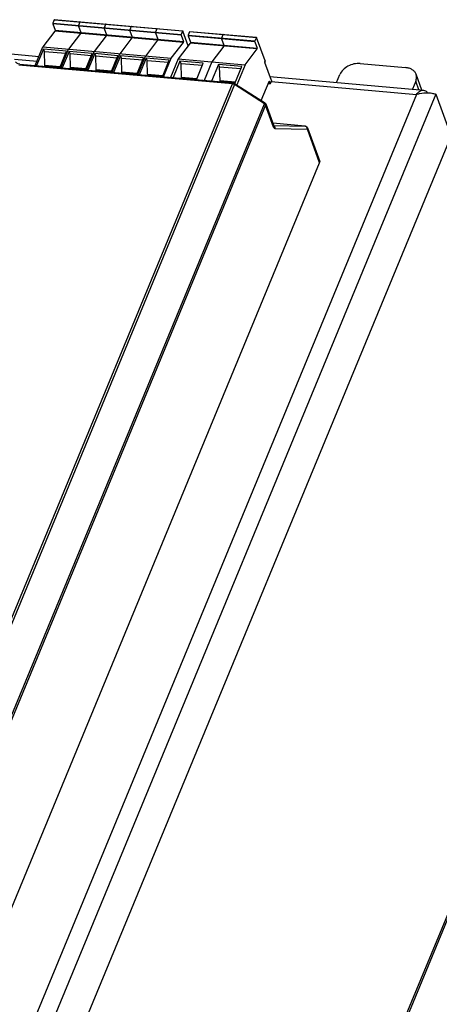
# Model space of a CAD drawing. Header units: millimetres. Extents: x -2787 to 4673, y -54 to 2046.
# Tile 92 of 124: x 1286 to 1362, y 360 to 540. Entities that reach past the tile are written whole.
import ezdxf

# ---------------------------------------------------------------- set-up
doc = ezdxf.new("R2010")
doc.units = ezdxf.units.MM
doc.header["$LTSCALE"] = 81.675
doc.layers.get('0').update_dxf_attribs({"linetype": 'CONTINUOUS'})

msp = doc.modelspace()

# ---------------------------------------------------------------- linework, layer by layer
at = {"color": 3}
for p, q in [((1292, 538.755), (1292.42, 537.596)), ((1315.384, 536.698), (1292, 538.755)), ((1292.255, 539.494), (1292.008, 538.895)), ((1292.008, 538.895), (1315.391, 536.838)), ((1315.638, 537.437), (1292.255, 539.494)), ((1292.288, 539.528), (1315.671, 537.471)), ((1296.677, 538.343), (1297.096, 537.185)), ((1296.932, 539.082), (1296.684, 538.484)), ((1301.608, 538.671), (1301.361, 538.072)), ((1306.285, 538.26), (1306.037, 537.661)), ((1292.401, 537.435), (1290.213, 534.555)), ((1315.784, 535.378), (1292.401, 537.435)), ((1292.42, 537.596), (1315.803, 535.539)), ((1297.078, 537.023), (1294.89, 534.144)), ((1301.754, 536.612), (1299.567, 533.733)), ((1301.354, 537.932), (1301.773, 536.774)), ((1306.03, 537.52), (1306.45, 536.362)), ((1310.707, 537.109), (1311.126, 535.951)), ((1310.962, 537.848), (1310.714, 537.25)), ((1315.384, 536.698), (1315.803, 535.539)), ((1315.638, 537.437), (1315.391, 536.838)), ((1316.663, 534.766), (1315.693, 537.446)), ((1316.643, 536.587), (1317.062, 535.429)), ((1328.832, 535.515), (1316.643, 536.587)), ((1316.897, 537.326), (1316.65, 536.727)), ((1316.65, 536.727), (1328.839, 535.655)), ((1329.086, 536.254), (1316.897, 537.326)), ((1316.93, 537.36), (1329.119, 536.288)), ((1322.992, 536.79), (1322.744, 536.191)), ((1306.431, 536.2), (1304.243, 533.321)), ((1311.107, 535.789), (1308.92, 532.91)), ((1313.596, 532.498), (1315.784, 535.378)), ((1317.043, 535.267), (1314.856, 532.388)), ((1329.232, 534.195), (1317.043, 535.267)), ((1317.062, 535.429), (1329.251, 534.356)), ((1323.138, 534.731), (1320.95, 531.851)), ((1322.737, 536.051), (1323.156, 534.893)), ((1328.832, 535.515), (1329.251, 534.356)), ((1329.086, 536.254), (1328.839, 535.655)), ((1330.666, 532.049), (1329.141, 536.263)), ((1282.456, 533.467), (1289.507, 532.847)), ((1288.815, 531.173), (1290.213, 534.555)), ((1290.28, 534.162), (1289.036, 531.154)), ((1290.213, 534.555), (1313.596, 532.498)), ((1290.49, 533.761), (1290.28, 534.162)), ((1294.514, 533.789), (1290.28, 534.162)), ((1290.566, 531.211), (1290.49, 533.761)), ((1290.49, 533.761), (1294.362, 533.42)), ((1293.271, 530.781), (1294.514, 533.789)), ((1293.492, 530.762), (1294.89, 534.144)), ((1294.956, 533.75), (1293.713, 530.743)), ((1295.167, 533.349), (1294.956, 533.75)), ((1299.191, 533.378), (1294.956, 533.75)), ((1295.243, 530.799), (1295.167, 533.349)), ((1295.167, 533.349), (1299.038, 533.009)), ((1297.947, 530.37), (1299.191, 533.378)), ((1298.168, 530.351), (1299.567, 533.733)), ((1299.633, 533.339), (1298.389, 530.331)), ((1299.844, 532.938), (1299.633, 533.339)), ((1303.868, 532.966), (1299.633, 533.339)), ((1299.919, 530.388), (1299.844, 532.938)), ((1299.844, 532.938), (1303.715, 532.597)), ((1302.624, 529.959), (1303.868, 532.966)), ((1302.845, 529.939), (1304.243, 533.321)), ((1304.309, 532.928), (1303.066, 529.92)), ((1304.52, 532.527), (1304.309, 532.928)), ((1308.544, 532.555), (1304.309, 532.928)), ((1307.522, 529.528), (1308.92, 532.91)), ((1327.044, 531.315), (1329.232, 534.195)), ((1285.048, 532.36), (1289.156, 531.998)), ((1324.742, 527.83), (1285.807, 531.255)), ((1285.97, 531.424), (1324.905, 527.999)), ((1290.566, 531.211), (1290.49, 531.026)), ((1290.566, 531.211), (1290.614, 531.079)), ((1293.347, 530.966), (1290.566, 531.211)), ((1290.614, 531.079), (1290.588, 531.017)), ((1293.296, 530.843), (1290.614, 531.079)), ((1304.596, 529.977), (1304.52, 532.527)), ((1304.52, 532.527), (1308.392, 532.186)), ((1307.301, 529.547), (1308.544, 532.555)), ((1308.986, 532.516), (1307.742, 529.508)), ((1309.197, 532.115), (1308.986, 532.516)), ((1313.221, 532.144), (1308.986, 532.516)), ((1309.272, 529.565), (1309.197, 532.115)), ((1309.197, 532.115), (1313.068, 531.775)), ((1311.977, 529.136), (1313.221, 532.144)), ((1312.198, 529.116), (1313.596, 532.498)), ((1314.856, 532.388), (1313.457, 529.006)), ((1315.17, 531.972), (1313.927, 528.964)), ((1314.856, 532.388), (1327.044, 531.315)), ((1315.381, 531.571), (1315.17, 531.972)), ((1319.405, 531.6), (1315.17, 531.972)), ((1315.457, 529.021), (1315.381, 531.571)), ((1315.381, 531.571), (1319.253, 531.231)), ((1318.162, 528.592), (1319.405, 531.6)), ((1320.95, 531.851), (1319.552, 528.47)), ((1322.185, 531.355), (1320.942, 528.347)), ((1322.396, 530.954), (1322.185, 531.355)), ((1326.42, 530.983), (1322.185, 531.355)), ((1327.044, 531.315), (1325.535, 527.664)), ((1331.828, 528.438), (1330.636, 531.73)), ((1330.644, 531.871), (1330.659, 531.908)), ((1348.001, 531.533), (1356.286, 530.804)), ((1295.243, 530.799), (1295.166, 530.615)), ((1295.243, 530.799), (1295.29, 530.668)), ((1298.024, 530.555), (1295.243, 530.799)), ((1295.29, 530.668), (1295.265, 530.606)), ((1297.973, 530.432), (1295.29, 530.668)), ((1299.919, 530.388), (1299.843, 530.203)), ((1299.919, 530.388), (1299.967, 530.256)), ((1302.7, 530.143), (1299.919, 530.388)), ((1299.967, 530.256), (1299.941, 530.195)), ((1302.649, 530.02), (1299.967, 530.256)), ((1304.596, 529.977), (1304.519, 529.792)), ((1304.596, 529.977), (1304.644, 529.845)), ((1307.377, 529.732), (1304.596, 529.977)), ((1304.644, 529.845), (1304.618, 529.783)), ((1307.326, 529.609), (1304.644, 529.845)), ((1309.272, 529.565), (1309.196, 529.38)), ((1309.272, 529.565), (1309.32, 529.433)), ((1312.054, 529.321), (1309.272, 529.565)), ((1309.32, 529.433), (1309.295, 529.372)), ((1312.003, 529.198), (1309.32, 529.433)), ((1322.472, 528.404), (1322.396, 530.954)), ((1322.396, 530.954), (1326.268, 530.613)), ((1325.151, 527.913), (1326.42, 530.983)), ((1343.71, 528.079), (1344.311, 529.532)), ((1359.216, 526.715), (1358.179, 529.581)), ((1269.299, 393.728), (1324.742, 527.83)), ((1325.102, 527.705), (1269.659, 393.603)), ((1315.457, 529.021), (1315.381, 528.836)), ((1315.457, 529.021), (1315.505, 528.889)), ((1318.238, 528.777), (1315.457, 529.021)), ((1315.505, 528.889), (1315.479, 528.828)), ((1318.187, 528.653), (1315.505, 528.889)), ((1322.472, 528.404), (1322.395, 528.219)), ((1322.472, 528.404), (1322.519, 528.272)), ((1325.253, 528.159), (1322.472, 528.404)), ((1322.519, 528.272), (1322.494, 528.211)), ((1325.202, 528.036), (1322.519, 528.272)), ((1330.557, 524.224), (1325.102, 527.705)), ((1325.13, 527.922), (1330.585, 524.441)), ((1329.979, 524.829), (1331.398, 528.263)), ((1331.618, 527.852), (1331.242, 527.885)), ((1331.251, 527.907), (1331.596, 527.877)), ((1331.453, 528.272), (1331.406, 528.276)), ((1331.453, 528.272), (1331.596, 527.877)), ((1331.572, 529.146), (1359.515, 526.688)), ((1331.651, 527.886), (1331.821, 528.297)), ((1331.8, 528.247), (1358.267, 525.919)), ((1358.12, 528.317), (1357.519, 526.864)), ((1358.683, 526.762), (1358.12, 528.317)), ((1358.267, 525.919), (1281.979, 341.4)), ((1361.79, 525.94), (1284.018, 337.829)), ((1361.79, 525.94), (1364.555, 518.302)), ((1275.114, 390.122), (1330.557, 524.224)), ((1330.777, 523.979), (1275.333, 389.878)), ((1332.232, 519.959), (1330.777, 523.979)), ((1330.786, 524.19), (1332.242, 520.169)), ((1337.974, 520.125), (1332.07, 520.644)), ((1332.214, 520.245), (1337.974, 520.125)), ((1332.242, 520.169), (1332.254, 520.14)), ((1332.463, 519.71), (1338.395, 519.586)), ((1337.974, 520.125), (1337.978, 520.125)), ((1340.615, 513.454), (1338.395, 519.586)), ((1338.405, 519.797), (1340.624, 513.664)), ((1286.782, 330.191), (1364.555, 518.302)), ((1278.743, 363.803), (1340.615, 513.454)), ((1307.354, 239.583), (1400.162, 464.059)), ((1307.363, 238.861), (1400.17, 463.337))]:
    msp.add_line(p, q, dxfattribs=at)
for centre, radius, start, end in [((1296.852, 537.128), 0.252, 349.18566, 353.44319), ((1296.899, 537.131), 0.206, 2.79629, 6.6968), ((1296.843, 537.13), 0.261, 353.39787, 357.55726), ((1296.862, 537.129), 0.242, 357.51448, 2.79937), ((1301.529, 536.717), 0.252, 349.18566, 353.44319), ((1301.52, 536.718), 0.261, 353.39787, 357.55726), ((1301.575, 536.72), 0.206, 2.79629, 6.6968), ((1301.539, 536.718), 0.242, 357.51448, 2.79937), ((1306.205, 536.306), 0.252, 349.18566, 353.44319), ((1306.252, 536.308), 0.206, 2.79629, 6.6968), ((1306.196, 536.307), 0.261, 353.39787, 357.55726), ((1306.215, 536.306), 0.242, 357.51448, 2.79937), ((1310.882, 535.894), 0.252, 349.18566, 353.44319), ((1310.929, 535.897), 0.206, 2.79629, 6.6968), ((1310.873, 535.896), 0.261, 353.39787, 357.55726), ((1310.892, 535.895), 0.242, 357.51448, 2.79937), ((1322.912, 534.836), 0.252, 349.18566, 353.44319), ((1322.959, 534.838), 0.206, 2.79629, 6.6968), ((1322.903, 534.837), 0.261, 353.39787, 357.55726), ((1322.922, 534.837), 0.242, 357.51448, 2.79937), ((1324.653, 526.997), 0.839, 66.41249, 75.3119), ((1324.861, 527.501), 0.5, 57.46062, 84.99325), ((1324.658, 527.007), 0.827, 57.53541, 66.50463), ((1330.316, 524.02), 0.5, 19.89758, 57.46828), ((1332.001, 520.082), 0.256, 12.85023, 19.91129), ((1337.935, 519.627), 0.5, 19.89758, 84.97275)]:
    msp.add_arc(centre, radius, start, end, dxfattribs=at)
for points, knots in [([(1292.008, 538.895), (1291.998, 538.872), (1291.99, 538.825), (1291.993, 538.776), (1292, 538.755)], [0, 0, 0, 0, 0.5168193, 1, 1, 1, 1]), ([(1292.288, 539.528), (1292.285, 539.528), (1292.276, 539.526), (1292.264, 539.513), (1292.258, 539.501), (1292.255, 539.494)], [0, 0, 0, 0, 0.1761703, 0.5212012, 1, 1, 1, 1]), ([(1296.684, 538.484), (1296.675, 538.461), (1296.667, 538.414), (1296.669, 538.365), (1296.677, 538.343)], [0, 0, 0, 0, 0.5168193, 1, 1, 1, 1]), ([(1296.677, 538.343), (1296.676, 538.345), (1296.673, 538.356), (1296.671, 538.366), (1296.67, 538.374)], [0, 0, 0, 0, 0.2250544, 1, 1, 1, 1]), ([(1296.674, 538.45), (1296.675, 538.453), (1296.677, 538.464), (1296.681, 538.476), (1296.684, 538.484)], [0, 0, 0, 0, 0.2658392, 1, 1, 1, 1]), ([(1296.945, 539.106), (1296.944, 539.105), (1296.939, 539.097), (1296.934, 539.089), (1296.932, 539.082)], [0, 0, 0, 0, 0.2189047, 1, 1, 1, 1]), ([(1296.964, 539.116), (1296.963, 539.116), (1296.955, 539.116), (1296.949, 539.11), (1296.945, 539.106)], [0, 0, 0, 0, 0.2150528, 1, 1, 1, 1]), ([(1296.961, 539.116), (1296.961, 539.116), (1296.962, 539.116), (1296.964, 539.116), (1296.964, 539.116)], [0, 0, 0, 0, 0.5033683, 1, 1, 1, 1]), ([(1301.622, 538.695), (1301.621, 538.693), (1301.615, 538.686), (1301.611, 538.678), (1301.608, 538.671)], [0, 0, 0, 0, 0.2189047, 1, 1, 1, 1]), ([(1301.641, 538.705), (1301.639, 538.705), (1301.632, 538.704), (1301.626, 538.699), (1301.622, 538.695)], [0, 0, 0, 0, 0.2150528, 1, 1, 1, 1]), ([(1301.637, 538.705), (1301.638, 538.705), (1301.639, 538.705), (1301.64, 538.705), (1301.641, 538.705)], [0, 0, 0, 0, 0.5033683, 1, 1, 1, 1]), ([(1306.299, 538.283), (1306.297, 538.282), (1306.292, 538.275), (1306.288, 538.266), (1306.285, 538.26)], [0, 0, 0, 0, 0.2189047, 1, 1, 1, 1]), ([(1306.318, 538.293), (1306.316, 538.294), (1306.309, 538.293), (1306.302, 538.288), (1306.299, 538.283)], [0, 0, 0, 0, 0.2150528, 1, 1, 1, 1]), ([(1306.314, 538.293), (1306.314, 538.293), (1306.316, 538.293), (1306.317, 538.293), (1306.318, 538.293)], [0, 0, 0, 0, 0.5033683, 1, 1, 1, 1]), ([(1292.42, 537.596), (1292.424, 537.584), (1292.429, 537.555), (1292.427, 537.511), (1292.419, 537.47), (1292.408, 537.444), (1292.401, 537.435)], [0, 0, 0, 0, 0.2353376, 0.5147654, 0.7861014, 1, 1, 1, 1]), ([(1297.096, 537.185), (1297.101, 537.173), (1297.105, 537.144), (1297.104, 537.1), (1297.096, 537.058), (1297.085, 537.033), (1297.078, 537.023)], [0, 0, 0, 0, 0.2353376, 0.5147654, 0.7861014, 1, 1, 1, 1]), ([(1297.078, 537.023), (1297.079, 537.025), (1297.084, 537.033), (1297.088, 537.041), (1297.091, 537.048)], [0, 0, 0, 0, 0.220415, 1, 1, 1, 1]), ([(1297.103, 537.155), (1297.103, 537.158), (1297.101, 537.168), (1297.099, 537.178), (1297.096, 537.185)], [0, 0, 0, 0, 0.2728553, 1, 1, 1, 1]), ([(1301.361, 538.072), (1301.351, 538.05), (1301.343, 538.002), (1301.346, 537.953), (1301.354, 537.932)], [0, 0, 0, 0, 0.5168193, 1, 1, 1, 1]), ([(1301.354, 537.932), (1301.353, 537.934), (1301.35, 537.944), (1301.348, 537.955), (1301.347, 537.963)], [0, 0, 0, 0, 0.2250544, 1, 1, 1, 1]), ([(1301.351, 538.038), (1301.351, 538.042), (1301.354, 538.053), (1301.357, 538.064), (1301.361, 538.072)], [0, 0, 0, 0, 0.2658392, 1, 1, 1, 1]), ([(1301.773, 536.774), (1301.777, 536.761), (1301.782, 536.733), (1301.781, 536.689), (1301.772, 536.647), (1301.761, 536.621), (1301.754, 536.612)], [0, 0, 0, 0, 0.2353376, 0.5147654, 0.7861014, 1, 1, 1, 1]), ([(1301.754, 536.612), (1301.755, 536.613), (1301.761, 536.621), (1301.765, 536.63), (1301.767, 536.636)], [0, 0, 0, 0, 0.220415, 1, 1, 1, 1]), ([(1301.78, 536.743), (1301.779, 536.746), (1301.778, 536.756), (1301.775, 536.767), (1301.773, 536.774)], [0, 0, 0, 0, 0.2728553, 1, 1, 1, 1]), ([(1306.037, 537.661), (1306.028, 537.638), (1306.02, 537.591), (1306.023, 537.542), (1306.03, 537.52)], [0, 0, 0, 0, 0.5168193, 1, 1, 1, 1]), ([(1306.03, 537.52), (1306.03, 537.523), (1306.026, 537.533), (1306.024, 537.543), (1306.024, 537.552)], [0, 0, 0, 0, 0.2250544, 1, 1, 1, 1]), ([(1306.027, 537.627), (1306.028, 537.63), (1306.031, 537.642), (1306.034, 537.653), (1306.037, 537.661)], [0, 0, 0, 0, 0.2658392, 1, 1, 1, 1]), ([(1310.714, 537.25), (1310.705, 537.227), (1310.697, 537.179), (1310.699, 537.131), (1310.707, 537.109)], [0, 0, 0, 0, 0.5168193, 1, 1, 1, 1]), ([(1310.707, 537.109), (1310.706, 537.111), (1310.703, 537.121), (1310.701, 537.132), (1310.7, 537.14)], [0, 0, 0, 0, 0.2250544, 1, 1, 1, 1]), ([(1310.704, 537.216), (1310.705, 537.219), (1310.707, 537.23), (1310.711, 537.242), (1310.714, 537.25)], [0, 0, 0, 0, 0.2658392, 1, 1, 1, 1]), ([(1310.975, 537.872), (1310.974, 537.87), (1310.968, 537.863), (1310.964, 537.855), (1310.962, 537.848)], [0, 0, 0, 0, 0.2189047, 1, 1, 1, 1]), ([(1310.994, 537.882), (1310.993, 537.882), (1310.985, 537.882), (1310.979, 537.876), (1310.975, 537.872)], [0, 0, 0, 0, 0.2150528, 1, 1, 1, 1]), ([(1310.99, 537.882), (1310.991, 537.882), (1310.992, 537.882), (1310.994, 537.882), (1310.994, 537.882)], [0, 0, 0, 0, 0.5033683, 1, 1, 1, 1]), ([(1315.384, 536.698), (1315.376, 536.719), (1315.373, 536.768), (1315.381, 536.816), (1315.391, 536.838)], [0, 0, 0, 0, 0.4831807, 1, 1, 1, 1]), ([(1315.638, 537.437), (1315.64, 537.442), (1315.647, 537.456), (1315.66, 537.472), (1315.671, 537.471)], [0, 0, 0, 0, 0.3427785, 1, 1, 1, 1]), ([(1315.671, 537.471), (1315.673, 537.47), (1315.684, 537.466), (1315.69, 537.454), (1315.693, 537.446)], [0, 0, 0, 0, 0.1948217, 1, 1, 1, 1]), ([(1316.65, 536.727), (1316.641, 536.705), (1316.632, 536.657), (1316.635, 536.608), (1316.643, 536.587)], [0, 0, 0, 0, 0.5168193, 1, 1, 1, 1]), ([(1316.93, 537.36), (1316.927, 537.36), (1316.918, 537.358), (1316.907, 537.345), (1316.9, 537.333), (1316.897, 537.326)], [0, 0, 0, 0, 0.1761703, 0.5212012, 1, 1, 1, 1]), ([(1323.006, 536.814), (1323.004, 536.812), (1322.999, 536.805), (1322.994, 536.797), (1322.992, 536.79)], [0, 0, 0, 0, 0.2189047, 1, 1, 1, 1]), ([(1323.021, 536.824), (1323.019, 536.823), (1323.013, 536.822), (1323.009, 536.817), (1323.006, 536.814)], [0, 0, 0, 0, 0.2159768, 1, 1, 1, 1]), ([(1323.024, 536.824), (1323.024, 536.824), (1323.022, 536.824), (1323.021, 536.824), (1323.021, 536.824)], [0, 0, 0, 0, 0.4966317, 1, 1, 1, 1]), ([(1306.45, 536.362), (1306.454, 536.35), (1306.459, 536.321), (1306.457, 536.277), (1306.449, 536.235), (1306.438, 536.21), (1306.431, 536.2)], [0, 0, 0, 0, 0.2353376, 0.5147654, 0.7861014, 1, 1, 1, 1]), ([(1306.431, 536.2), (1306.432, 536.202), (1306.437, 536.21), (1306.441, 536.218), (1306.444, 536.225)], [0, 0, 0, 0, 0.220415, 1, 1, 1, 1]), ([(1306.456, 536.332), (1306.456, 536.335), (1306.454, 536.345), (1306.452, 536.355), (1306.45, 536.362)], [0, 0, 0, 0, 0.2728553, 1, 1, 1, 1]), ([(1311.126, 535.951), (1311.131, 535.938), (1311.135, 535.91), (1311.134, 535.866), (1311.125, 535.824), (1311.115, 535.799), (1311.107, 535.789)], [0, 0, 0, 0, 0.2353376, 0.5147654, 0.7861014, 1, 1, 1, 1]), ([(1311.107, 535.789), (1311.109, 535.791), (1311.114, 535.798), (1311.118, 535.807), (1311.12, 535.814)], [0, 0, 0, 0, 0.220415, 1, 1, 1, 1]), ([(1311.133, 535.921), (1311.132, 535.923), (1311.131, 535.934), (1311.129, 535.944), (1311.126, 535.951)], [0, 0, 0, 0, 0.2728553, 1, 1, 1, 1]), ([(1315.784, 535.378), (1315.791, 535.387), (1315.802, 535.413), (1315.811, 535.454), (1315.812, 535.498), (1315.807, 535.527), (1315.803, 535.539)], [0, 0, 0, 0, 0.2138991, 0.4852354, 0.764663, 1, 1, 1, 1]), ([(1317.062, 535.429), (1317.072, 535.402), (1317.072, 535.356), (1317.061, 535.302), (1317.051, 535.276), (1317.043, 535.267)], [0, 0, 0, 0, 0.5133277, 0.7854677, 1, 1, 1, 1]), ([(1322.744, 536.191), (1322.735, 536.169), (1322.727, 536.121), (1322.729, 536.072), (1322.737, 536.051)], [0, 0, 0, 0, 0.5168193, 1, 1, 1, 1]), ([(1322.737, 536.051), (1322.736, 536.053), (1322.733, 536.063), (1322.731, 536.074), (1322.73, 536.082)], [0, 0, 0, 0, 0.2250544, 1, 1, 1, 1]), ([(1322.734, 536.157), (1322.735, 536.16), (1322.737, 536.172), (1322.741, 536.183), (1322.744, 536.191)], [0, 0, 0, 0, 0.2658392, 1, 1, 1, 1]), ([(1323.156, 534.893), (1323.166, 534.866), (1323.166, 534.82), (1323.156, 534.766), (1323.145, 534.74), (1323.138, 534.731)], [0, 0, 0, 0, 0.5133277, 0.7854677, 1, 1, 1, 1]), ([(1323.138, 534.731), (1323.139, 534.732), (1323.144, 534.74), (1323.148, 534.749), (1323.151, 534.755)], [0, 0, 0, 0, 0.220415, 1, 1, 1, 1]), ([(1323.163, 534.862), (1323.163, 534.865), (1323.161, 534.875), (1323.159, 534.885), (1323.156, 534.893)], [0, 0, 0, 0, 0.2728553, 1, 1, 1, 1]), ([(1328.832, 535.515), (1328.824, 535.536), (1328.821, 535.585), (1328.829, 535.633), (1328.839, 535.655)], [0, 0, 0, 0, 0.4831807, 1, 1, 1, 1]), ([(1329.086, 536.254), (1329.088, 536.259), (1329.095, 536.273), (1329.108, 536.289), (1329.119, 536.288)], [0, 0, 0, 0, 0.3427785, 1, 1, 1, 1]), ([(1329.119, 536.288), (1329.121, 536.287), (1329.132, 536.283), (1329.138, 536.271), (1329.141, 536.263)], [0, 0, 0, 0, 0.1948217, 1, 1, 1, 1]), ([(1329.232, 534.195), (1329.239, 534.204), (1329.25, 534.23), (1329.261, 534.284), (1329.26, 534.33), (1329.251, 534.356)], [0, 0, 0, 0, 0.2145329, 0.4866731, 1, 1, 1, 1]), ([(1285.97, 531.424), (1285.797, 531.439), (1285.549, 531.528), (1285.324, 531.708), (1285.251, 531.799), (1285.238, 531.835)], [0, 0, 0, 0, 0.6045093, 0.8672458, 1, 1, 1, 1]), ([(1330.644, 531.871), (1330.634, 531.848), (1330.626, 531.8), (1330.629, 531.752), (1330.636, 531.73)], [0, 0, 0, 0, 0.5168193, 1, 1, 1, 1]), ([(1330.666, 532.049), (1330.674, 532.027), (1330.676, 531.978), (1330.668, 531.931), (1330.659, 531.908)], [0, 0, 0, 0, 0.4831807, 1, 1, 1, 1]), ([(1348.001, 531.533), (1347.625, 531.566), (1346.845, 531.503), (1345.464, 530.995), (1344.579, 530.181), (1344.311, 529.532)], [0, 0, 0, 0, 0.2563451, 0.5218105, 1, 1, 1, 1]), ([(1358.179, 529.581), (1358.118, 529.748), (1357.93, 530.072), (1357.492, 530.45), (1356.928, 530.706), (1356.506, 530.785), (1356.286, 530.804)], [0, 0, 0, 0, 0.2253451, 0.4628839, 0.7204405, 1, 1, 1, 1]), ([(1358.12, 528.317), (1358.205, 528.522), (1358.311, 528.948), (1358.249, 529.386), (1358.179, 529.581)], [0, 0, 0, 0, 0.5171139, 1, 1, 1, 1]), ([(1324.742, 527.83), (1324.752, 527.855), (1324.785, 527.924), (1324.852, 528.003), (1324.905, 527.999)], [0, 0, 0, 0, 0.3424955, 1, 1, 1, 1]), ([(1325.143, 527.832), (1325.141, 527.823), (1325.131, 527.779), (1325.116, 527.737), (1325.102, 527.705)], [0, 0, 0, 0, 0.21336, 1, 1, 1, 1]), ([(1325.13, 527.922), (1325.135, 527.919), (1325.155, 527.893), (1325.148, 527.858), (1325.143, 527.832)], [0, 0, 0, 0, 0.1715424, 1, 1, 1, 1]), ([(1331.431, 528.296), (1331.428, 528.297), (1331.419, 528.295), (1331.407, 528.282), (1331.401, 528.27), (1331.398, 528.263)], [0, 0, 0, 0, 0.1761703, 0.5212012, 1, 1, 1, 1]), ([(1331.453, 528.272), (1331.452, 528.275), (1331.448, 528.285), (1331.439, 528.296), (1331.431, 528.296)], [0, 0, 0, 0, 0.3259661, 1, 1, 1, 1]), ([(1331.618, 527.852), (1331.616, 527.852), (1331.605, 527.856), (1331.599, 527.868), (1331.596, 527.877)], [0, 0, 0, 0, 0.1948217, 1, 1, 1, 1]), ([(1331.651, 527.886), (1331.649, 527.88), (1331.642, 527.867), (1331.629, 527.851), (1331.618, 527.852)], [0, 0, 0, 0, 0.3427785, 1, 1, 1, 1]), ([(1331.828, 528.438), (1331.836, 528.416), (1331.838, 528.367), (1331.83, 528.32), (1331.821, 528.297)], [0, 0, 0, 0, 0.4831807, 1, 1, 1, 1]), ([(1358.267, 525.919), (1358.355, 526.041), (1358.538, 526.26), (1358.849, 526.519), (1359.178, 526.674), (1359.407, 526.698), (1359.515, 526.688)], [0, 0, 0, 0, 0.2959616, 0.5579318, 0.788676, 1, 1, 1, 1]), ([(1358.267, 525.919), (1358.447, 525.983), (1359.148, 526.185), (1359.887, 526.243), (1360.423, 526.214)], [0, 0, 0, 0, 0.2623939, 1, 1, 1, 1]), ([(1359.515, 526.688), (1359.657, 526.676), (1359.958, 526.567), (1360.185, 526.35), (1360.29, 526.223)], [0, 0, 0, 0, 0.4655701, 1, 1, 1, 1]), ([(1360.423, 526.214), (1360.697, 526.198), (1361.161, 526.139), (1361.613, 526.014), (1361.79, 525.94)], [0, 0, 0, 0, 0.5881172, 1, 1, 1, 1]), ([(1330.557, 524.224), (1330.562, 524.236), (1330.579, 524.277), (1330.592, 524.32), (1330.598, 524.351)], [0, 0, 0, 0, 0.2843513, 1, 1, 1, 1]), ([(1330.596, 524.429), (1330.595, 524.431), (1330.592, 524.436), (1330.588, 524.44), (1330.585, 524.441)], [0, 0, 0, 0, 0.5187967, 1, 1, 1, 1]), ([(1330.598, 524.351), (1330.6, 524.359), (1330.604, 524.385), (1330.604, 524.413), (1330.596, 524.429)], [0, 0, 0, 0, 0.3203018, 1, 1, 1, 1]), ([(1330.777, 523.979), (1330.771, 523.994), (1330.742, 524.058), (1330.695, 524.113), (1330.655, 524.149)], [0, 0, 0, 0, 0.2260104, 1, 1, 1, 1]), ([(1332.232, 519.959), (1332.245, 519.923), (1332.288, 519.819), (1332.386, 519.712), (1332.463, 519.71)], [0, 0, 0, 0, 0.330041, 1, 1, 1, 1])]:
    msp.add_open_spline(points, degree=3, knots=knots, dxfattribs=at)
for points in [[(1296.669, 538.412), (1296.67, 538.424), (1296.671, 538.437), (1296.674, 538.45)], [(1296.67, 538.374), (1296.669, 538.387), (1296.669, 538.399), (1296.669, 538.412)], [(1297.091, 537.048), (1297.092, 537.052), (1297.094, 537.056), (1297.095, 537.06)], [(1297.095, 537.06), (1297.097, 537.067), (1297.098, 537.074), (1297.1, 537.081)], [(1301.347, 537.963), (1301.346, 537.975), (1301.345, 537.988), (1301.346, 538)], [(1301.346, 538), (1301.347, 538.013), (1301.348, 538.026), (1301.351, 538.038)], [(1301.767, 536.636), (1301.769, 536.64), (1301.77, 536.645), (1301.771, 536.649)], [(1301.771, 536.649), (1301.773, 536.656), (1301.775, 536.663), (1301.776, 536.67)], [(1306.024, 537.552), (1306.022, 537.564), (1306.022, 537.576), (1306.023, 537.589)], [(1306.023, 537.589), (1306.023, 537.602), (1306.025, 537.614), (1306.027, 537.627)], [(1310.699, 537.177), (1310.7, 537.19), (1310.701, 537.203), (1310.704, 537.216)], [(1310.7, 537.14), (1310.699, 537.152), (1310.699, 537.165), (1310.699, 537.177)], [(1306.444, 536.225), (1306.445, 536.229), (1306.447, 536.233), (1306.448, 536.237)], [(1306.448, 536.237), (1306.45, 536.244), (1306.452, 536.251), (1306.453, 536.258)], [(1311.12, 535.814), (1311.122, 535.818), (1311.123, 535.822), (1311.125, 535.826)], [(1311.125, 535.826), (1311.127, 535.833), (1311.128, 535.84), (1311.13, 535.847)], [(1322.729, 536.119), (1322.73, 536.132), (1322.732, 536.145), (1322.734, 536.157)], [(1322.73, 536.082), (1322.729, 536.094), (1322.729, 536.107), (1322.729, 536.119)], [(1323.151, 534.755), (1323.152, 534.759), (1323.154, 534.764), (1323.155, 534.768)], [(1323.155, 534.768), (1323.157, 534.775), (1323.159, 534.782), (1323.16, 534.789)], [(1324.865, 527.808), (1324.825, 527.819), (1324.783, 527.826), (1324.742, 527.83)], [(1330.655, 524.149), (1330.625, 524.177), (1330.592, 524.202), (1330.557, 524.224)], [(1330.786, 524.19), (1330.81, 524.124), (1330.803, 524.044), (1330.777, 523.979)], [(1332.232, 519.959), (1332.255, 520.014), (1332.264, 520.08), (1332.251, 520.139)], [(1332.243, 520.179), (1332.286, 520.151), (1332.324, 520.115), (1332.356, 520.074)], [(1332.356, 520.074), (1332.434, 519.975), (1332.473, 519.836), (1332.463, 519.71)], [(1338.145, 520.072), (1338.093, 520.101), (1338.033, 520.12), (1337.974, 520.125)], [(1338.286, 519.952), (1338.248, 520), (1338.199, 520.043), (1338.145, 520.072)], [(1338.395, 519.586), (1338.405, 519.713), (1338.365, 519.852), (1338.286, 519.952)], [(1338.405, 519.797), (1338.429, 519.731), (1338.422, 519.651), (1338.395, 519.586)], [(1340.615, 513.454), (1340.641, 513.519), (1340.648, 513.598), (1340.624, 513.664)]]:
    msp.add_open_spline(points, degree=3, dxfattribs=at)

doc.saveas('drawing.dxf')
